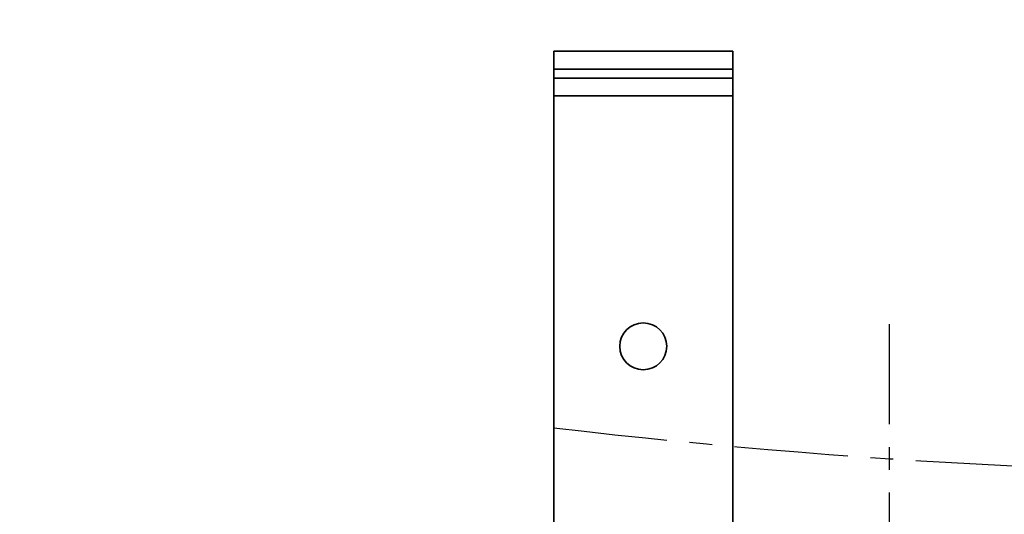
# Model space of a CAD drawing. Header units: millimetres. Extents: x -10540 to 6039, y -7467 to 6433.
# Tile 17 of 179: x -5390 to -4950, y -2048 to -1827. Entities that reach past the tile are written whole.
import ezdxf

# ---------------------------------------------------------------- set-up
doc = ezdxf.new("R2010")
doc.units = ezdxf.units.MM
doc.header["$LTSCALE"] = 8
doc.header["$PDSIZE"] = -1
doc.linetypes.add('CENTER', pattern=[10.16, 6.35, -1.27, 1.27, -1.27])
doc.layers.get('Defpoints').update_dxf_attribs({"true_color": 0x5e5e5e})
doc.layers.add('2细线层', color=4, linetype='Continuous', lineweight=13)
doc.layers.add('细实线层', color=7, linetype='Continuous')
doc.dimstyles.new('ISO-25', dxfattribs={"dimscale": 20, "dimtxt": 5, "dimasz": 6, "dimexe": 6, "dimexo": 0.625, "dimtad": 1, "dimtoh": 1, "dimdec": 0, "dimtxsty": 'Standard', "dimcen": 2.5, "dimclrd": 1, "dimclre": 1, "dimclrt": 4, "dimadec": 1, "dimazin": 2, "dimtfac": 1, "dimtdec": 0, "dimtmove": 0, "dimatfit": 0, "dimfxl": 1, "dimarcsym": 0})

# ---------------------------------------------------------------- blocks, each defined once
blk = doc.blocks.new('*D101')
at = {"layer": '2细线层', "color": 1, "linetype": 'ByBlock', "lineweight": -2, "transparency": 16777216}
blk.add_line((-5001.18, -2333.27), (-2056.74, -1489.33), dxfattribs=at)
at = {"layer": '2细线层', "color": 1, "linetype": 'ByBlock', "transparency": 16777216}
blk.add_solid([(-2062.25, -1470.1), (-2051.23, -1508.56), (-1941.38, -1456.27)], dxfattribs=at)
at = {"layer": 'Defpoints', "color": 0, "linetype": 'ByBlock', "transparency": 16777216}
for p in [(-1941.38, -1456.27), (-5001.18, -2333.27)]:
    blk.add_point(p, dxfattribs=at)
at = {"layer": '2细线层', "color": 4, "linetype": 'ByBlock', "transparency": 16777216, "insert": (-3546.18, -1851.22), "char_height": 100, "attachment_point": 5, "rotation": 15.9934}
blk.add_mtext('R3183', dxfattribs=at)

msp = doc.modelspace()

# ---------------------------------------------------------------- linework, layer by layer
at = {"color": 7, "linetype": 'Continuous', "lineweight": 35}
for p, q in [((-5151.18, -1841.27), (-5151.18, -1849.27)), ((-5071.18, -1841.27), (-5151.18, -1841.27)), ((-5071.18, -1849.27), (-5071.18, -1841.27)), ((-5071.18, -1849.27), (-5151.18, -1849.27)), ((-5151.18, -1849.27), (-5151.18, -1853.27)), ((-5071.18, -1853.27), (-5071.18, -1849.27)), ((-5151.18, -1853.27), (-5151.18, -1861.27)), ((-5071.18, -1853.27), (-5151.18, -1853.27)), ((-5071.18, -1861.27), (-5071.18, -1853.27)), ((-5151.18, -1861.27), (-5071.18, -1861.27)), ((-5151.18, -1861.27), (-5151.18, -2053.27)), ((-5071.18, -2053.27), (-5071.18, -1861.27))]:
    msp.add_line(p, q, dxfattribs=at)
msp.add_circle((-5111.18, -1973.27), 10.5, dxfattribs=at)
at = {"layer": '2细线层', "color": 4, "linetype": 'ByBlock'}
msp.add_circle((-5001.18, -2333.27), 1008, dxfattribs=at)
at = {"layer": '细实线层', "color": 4, "linetype": 'CENTER'}
msp.add_line((-5001.18, -2333.27), (-5001.18, -1963.37), dxfattribs=at)
msp.add_arc((-4801.18, 970.24), 3000.43, 263.3012, 271.69023, dxfattribs=at)

# ---------------------------------------------------------------- dimensions: what is measured, and where the dimension line sits
at = {"layer": '2细线层', "color": 4, "linetype": 'ByBlock'}
dim = msp.add_radius_dim(center=(-5001.18, -2333.27), mpoint=(-1941.38, -1456.27), dimstyle='ISO-25', dxfattribs=at)
dim.commit()
dim.dimension.update_dxf_attribs({"geometry": '*D101', "text_midpoint": (-3546.18, -1851.22)})

doc.saveas('drawing.dxf')
